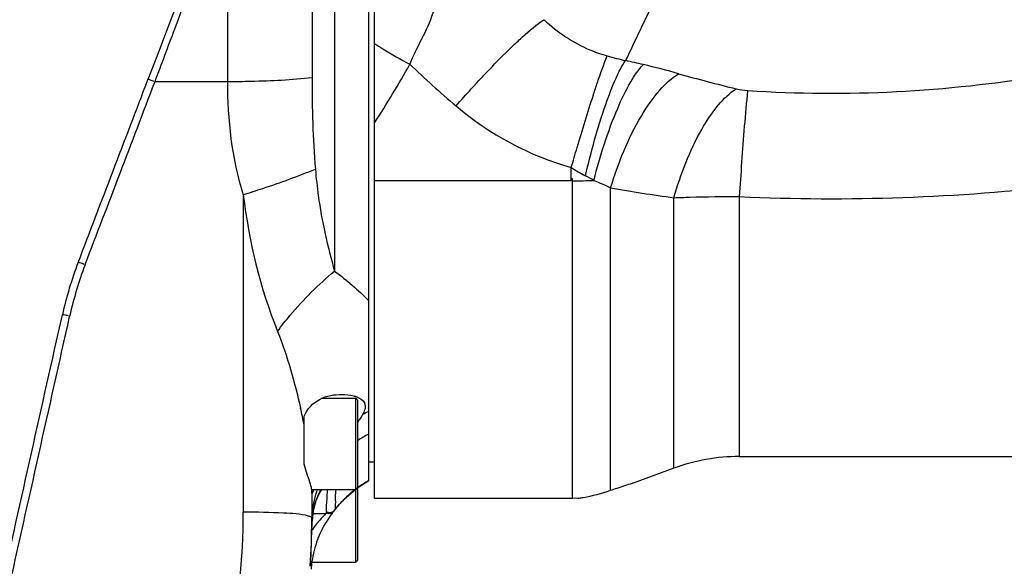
# Model space of a CAD drawing. Header units: millimetres. Extents: x 0 to 9512, y 0 to 6728.
# Tile 17 of 119: x 1780 to 2038, y 5196 to 5339. Entities that reach past the tile are written whole.
import ezdxf

# ---------------------------------------------------------------- set-up
doc = ezdxf.new("R2010")
doc.units = ezdxf.units.MM
doc.header["$LTSCALE"] = 523.16
doc.layers.get('0').update_dxf_attribs({"linetype": 'CONTINUOUS'})
for name, color, linetype in [('304102000126DXF_CONTINUOUS_LINE', 7, 'CONTINUOUS'), ('304103000094DXF_CONTINUOUS_LINE', 7, 'CONTINUOUS'), ('304107000022DXF_CONTINUOUS_LINE', 7, 'CONTINUOUS'), ('运动范围_DXF_DIMENSION', 7, 'CONTINUOUS')]:
    doc.layers.add(name, color=color, linetype=linetype)
doc.styles.get("Standard").update_dxf_attribs({"font": 'txt', "width": 0.7})
doc.dimstyles.new('DIMSTYLE_1', dxfattribs={"dimtxt": 80, "dimasz": 48, "dimexe": 1, "dimexo": 0, "dimgap": 2.5, "dimtad": 1, "dimdsep": 46, "dimtxsty": 'Standard', "dimblk": '_FILLED', "dimblk1": '_FILLED', "dimblk2": '_FILLED', "dimcen": 0.09, "dimclrt": 5, "dimazin": 2, "dimtp": 0.5, "dimtm": 0.5, "dimtfac": 1, "dimtofl": 0, "dimtmove": 0, "dimatfit": 3, "dimldrblk": '_FILLED', "dimfxl": 0, "dimtolj": 1, "dimarcsym": 0})

# ---------------------------------------------------------------- blocks, each defined once
blk = doc.blocks.new('_FILLED')
at = {"color": 0, "linetype": 'ByBlock'}
blk.add_solid([(0, 0), (-1, 0.1667), (-1, -0.1667)], dxfattribs=at)
blk = doc.blocks.new('*D34')
at = {"layer": '运动范围_DXF_DIMENSION', "color": 2, "linetype": 'Continuous', "transparency": 16777216}
for p, q in [((1715.32, 5107.35), (1715.32, 5594.42)), ((1972.82, 5479.23), (1972.82, 5594.42)), ((1844.07, 5586.42), (1365.23, 5586.42)), ((1715.32, 5586.42), (1844.07, 5586.42)), ((1972.82, 5586.42), (1844.07, 5586.42))]:
    blk.add_line(p, q, dxfattribs=at)
at = {"layer": '运动范围_DXF_DIMENSION', "color": 2, "linetype": 'Continuous', "transparency": 16777216, "xscale": 48, "yscale": 48, "zscale": 48, "rotation": 180}
blk.add_blockref('_FILLED', (1715.32, 5586.42), dxfattribs=at)
at = {"layer": '运动范围_DXF_DIMENSION', "color": 2, "linetype": 'Continuous', "transparency": 16777216, "xscale": 48, "yscale": 48, "zscale": 48}
blk.add_blockref('_FILLED', (1972.82, 5586.42), dxfattribs=at)

msp = doc.modelspace()

# ---------------------------------------------------------------- linework, layer by layer
at = {"layer": '304102000126DXF_CONTINUOUS_LINE', "color": 7, "linetype": 'Continuous'}
for p, q in [((1872.824, 5213.616), (1872.824, 5387.276)), ((1924.824, 5297.667), (1924.497, 5297.077)), ((1924.824, 5213.615), (1924.824, 5297.667)), ((1968.701, 5224.615), (2122.824, 5224.615)), ((1951.488, 5221.559), (1940.732, 5217.615)), ((1940.732, 5217.615), (1940.584, 5217.615)), ((1924.824, 5213.615), (1872.824, 5213.615)), ((1926.324, 5213.671), (1924.824, 5213.617)), ((1926.324, 5213.67), (1926.585, 5213.708)), ((1926.324, 5213.671), (1926.521, 5213.698))]:
    msp.add_line(p, q, dxfattribs=at)
at = {"layer": '304102000126DXF_CONTINUOUS_LINE', "color": 9, "linetype": 'Continuous'}
for p, q in [((1924.497, 5297.077), (1924.496, 5300.573)), ((1924.497, 5297.077), (1872.824, 5297.077)), ((1934.824, 5294.145), (1934.824, 5295.207)), ((1934.824, 5269.403), (1934.824, 5294.145)), ((1951.488, 5221.559), (1951.487, 5292.63)), ((1968.701, 5224.615), (1968.703, 5292.91)), ((1934.824, 5215.728), (1934.824, 5269.403))]:
    msp.add_line(p, q, dxfattribs=at)
for centre, radius, start, end in [((3956.081, 4376.311), 2230.804, 154.271978, 154.728288), ((1965.434, 5442.719), 117.125, 254.41116, 256.84581), ((2080.063, 5535.204), 286.808, 226.34285, 229.6131), ((1883.58, 5073.704), 260.869, 76.73571, 77.78394), ((1893.661, 5115.809), 217.575, 74.25336, 76.77565), ((2063.556, 5717.052), 407.211, 254.20397, 256.40029), ((1992.709, 5658.038), 337.955, 266.30488, 279.53804), ((1948.437, 5337.181), 43.741, 236.8151, 242.48844), ((1901.217, 5246.397), 58.589, 60.08984, 62.54222), ((1924.46, 5466.304), 169.227, 270.12329, 272.02234), ((1992.76, 5830.761), 538.388, 267.43896, 276.57424), ((2013.057, 5745.933), 457.465, 260.15325, 262.26514)]:
    msp.add_arc(centre, radius, start, end, dxfattribs=at)
at = {"layer": '304102000126DXF_CONTINUOUS_LINE', "color": 7, "linetype": 'Continuous'}
msp.add_arc((1968.701, 5174.615), 50, 90, 110.13626, dxfattribs=at)
at = {"layer": '304102000126DXF_CONTINUOUS_LINE', "color": 9, "linetype": 'Continuous'}
for points, knots in [([(1882.067, 5327.703), (1883.905, 5332.294), (1887.935, 5338.415), (1889.761, 5347.788), (1889.223, 5352.278), (1888.712, 5354.427)], [0, 0, 0, 0, 0.5261158, 0.7649169, 1, 1, 1, 1]), ([(1909.327, 5332.687), (1910.118, 5333.44), (1912.685, 5335.811), (1915.339, 5338.129), (1917.37, 5339.418)], [0, 0, 0, 0, 0.3123527, 1, 1, 1, 1]), ([(1917.369, 5339.419), (1920.835, 5336.121), (1926.326, 5332.452), (1932.391, 5330.339), (1933.959, 5329.902)], [0, 0, 0, 0, 0.7461537, 1, 1, 1, 1]), ([(1872.824, 5333.179), (1873.535, 5332.711), (1876.553, 5330.782), (1879.661, 5328.993), (1882.067, 5327.703)], [0, 0, 0, 0, 0.2376946, 1, 1, 1, 1]), ([(1894.226, 5316.746), (1895.549, 5318.254), (1900.426, 5323.712), (1905.478, 5329.022), (1909.327, 5332.687)], [0, 0, 0, 0, 0.2739468, 1, 1, 1, 1]), ([(1930.316, 5319.677), (1930.669, 5320.759), (1931.813, 5324.191), (1932.994, 5327.617), (1933.959, 5329.902)], [0, 0, 0, 0, 0.3145352, 1, 1, 1, 1]), ([(1928.232, 5298.386), (1929.714, 5304.71), (1932.058, 5313.409), (1935.881, 5323.423), (1937.774, 5327.239), (1938.78, 5328.666)], [0, 0, 0, 0, 0.6056747, 0.8371849, 1, 1, 1, 1]), ([(1930.435, 5297.18), (1932.089, 5303.62), (1934.851, 5312.495), (1939.631, 5322.515), (1942.122, 5326.278), (1943.435, 5327.614)], [0, 0, 0, 0, 0.5986754, 0.8313863, 1, 1, 1, 1]), ([(1934.824, 5295.207), (1936.813, 5301.765), (1940.469, 5310.836), (1947.173, 5320.603), (1950.844, 5324.085), (1952.707, 5325.218)], [0, 0, 0, 0, 0.5797, 0.8155236, 1, 1, 1, 1]), ([(1924.497, 5300.572), (1925.001, 5302.317), (1926.869, 5308.707), (1928.816, 5315.075), (1930.316, 5319.677)], [0, 0, 0, 0, 0.2728363, 1, 1, 1, 1]), ([(1951.488, 5292.63), (1953.251, 5298.832), (1956.522, 5307.43), (1962.666, 5316.763), (1966.066, 5320.124), (1967.805, 5321.258)], [0, 0, 0, 0, 0.5784074, 0.813732, 1, 1, 1, 1]), ([(1968.701, 5292.911), (1968.911, 5295.943), (1969.591, 5305.239), (1970.241, 5314.541), (1970.928, 5320.786)], [0, 0, 0, 0, 0.3260682, 1, 1, 1, 1]), ([(1951.487, 5292.63), (1952.882, 5292.689), (1958.618, 5292.893), (1964.359, 5292.95), (1968.703, 5292.911)], [0, 0, 0, 0, 0.2431751, 1, 1, 1, 1])]:
    msp.add_open_spline(points, degree=3, knots=knots, dxfattribs=at)
for points in [[(1872.824, 5312.285), (1876.046, 5317.337), (1879.167, 5322.459), (1882.067, 5327.703)], [(1967.805, 5321.258), (1968.829, 5321.011), (1969.878, 5320.855), (1970.928, 5320.786)], [(1894.226, 5316.746), (1902.94, 5309.334), (1913.479, 5303.654), (1924.496, 5300.573)], [(1930.43, 5297.182), (1931.919, 5296.581), (1933.388, 5295.926), (1934.824, 5295.207)]]:
    msp.add_open_spline(points, degree=3, dxfattribs=at)
at = {"layer": '304102000126DXF_CONTINUOUS_LINE', "color": 7, "linetype": 'Continuous'}
for points, knots in [([(1926.521, 5213.698), (1926.9, 5213.751), (1929.718, 5214.185), (1932.501, 5214.897), (1934.824, 5215.728)], [0, 0, 0, 0, 0.1344169, 1, 1, 1, 1]), ([(1934.824, 5215.728), (1935.407, 5215.936), (1937.315, 5216.602), (1939.241, 5217.216), (1940.584, 5217.615)], [0, 0, 0, 0, 0.3063942, 1, 1, 1, 1])]:
    msp.add_open_spline(points, degree=3, knots=knots, dxfattribs=at)
at = {"layer": '304103000094DXF_CONTINUOUS_LINE', "color": 9, "linetype": 'Continuous'}
for p, q in [((1862.324, 5410.615), (1862.324, 5273.332)), ((1856.393, 5380.386), (1856.393, 5324.244)), ((1834.15, 5373.164), (1834.15, 5323.185)), ((1815.084, 5322.997), (1815.155, 5323.183)), ((1815.084, 5322.997), (1815.155, 5323.183)), ((1815.155, 5323.183), (1834.15, 5323.185)), ((1838.324, 5293.411), (1838.324, 5210.024)), ((1796.759, 5274.988), (1796.808, 5275.118)), ((1796.762, 5274.987), (1796.808, 5275.118)), ((1792.709, 5261.446), (1792.75, 5261.628)), ((1792.709, 5261.446), (1792.75, 5261.628)), ((1856.323, 5215.665), (1856.324, 5215.444)), ((1856.324, 5215.433), (1856.324, 5215.587)), ((1856.708, 5209.636), (1860.114, 5209.636))]:
    msp.add_line(p, q, dxfattribs=at)
at = {"layer": '304103000094DXF_CONTINUOUS_LINE', "color": 7, "linetype": 'Continuous'}
for p, q in [((1871.324, 5218.291), (1871.324, 5380.22)), ((1854.324, 5232.89), (1854.324, 5235.202)), ((1854.324, 5222.568), (1854.324, 5225.01)), ((1872.824, 5223.115), (1871.324, 5223.115)), ((1856.324, 5215.592), (1856.323, 5215.665)), ((1856.324, 5215.44), (1856.324, 5207.851)), ((1856.805, 5215.831), (1856.662, 5215.476)), ((1856.889, 5210.819), (1857.501, 5213.055)), ((1856.488, 5208.203), (1856.889, 5210.819)), ((1862.335, 5210.579), (1862.28, 5210.506)), ((1856.316, 5205.403), (1856.488, 5208.203)), ((1856.308, 5204.972), (1856.316, 5205.403)), ((1856.307, 5204.895), (1856.308, 5204.971))]:
    msp.add_line(p, q, dxfattribs=at)
for points in [[(1824.993, 5353.987), (1823.982, 5351.4), (1822.944, 5348.736), (1821.879, 5345.998), (1820.789, 5343.189), (1819.676, 5340.31), (1818.539, 5337.367), (1817.381, 5334.361), (1816.203, 5331.296), (1815.007, 5328.178), (1813.288, 5323.686)], [(1868.371, 5216.37), (1869.392, 5217.111), (1871.324, 5218.291)], [(1857.501, 5213.055), (1858.241, 5214.792), (1858.945, 5215.934)], [(1862.277, 5210.502), (1863.632, 5212.129), (1865.411, 5213.952), (1867.34, 5215.621), (1867.806, 5215.959)]]:
    msp.add_lwpolyline(points, dxfattribs=at)
for centre, radius, start, end in [((1887.873, 5240.164), 99.473, 159.11059, 167.39434), ((1831.292, 5225.7), 27.353, 337.87019, 338.05066), ((1657.396, 5208.505), 198.928, 356.32606, 359.81174), ((1604.894, 5207.846), 251.43, 359.65513, 0.00108), ((1657.512, 5208.503), 198.812, 359.81217, 359.99991), ((1595.999, 5207.889), 260.325, 359.34116, 359.65751), ((1649.35, 5207.563), 206.974, 358.18652, 358.80564), ((1649.272, 5207.573), 207.052, 358.80315, 359.2589), ((1882.655, 5193.597), 26.473, 159.10863, 159.72142), ((1882.583, 5193.623), 26.397, 156.61797, 159.10521), ((1649.277, 5207.565), 207.047, 356.72969, 358.18649), ((1887.683, 5192.394), 31.659, 171.67155, 175.30586)]:
    msp.add_arc(centre, radius, start, end, dxfattribs=at)
at = {"layer": '304103000094DXF_CONTINUOUS_LINE', "color": 9, "linetype": 'Continuous'}
for centre, radius, start, end in [((1887.944, 5240.348), 97.543, 159.19892, 167.3988), ((1701.893, 5202.979), 155.338, 11.10206, 12.7784), ((1884.802, 5207.613), 31.847, 115.03856, 118.36738), ((1885.14, 5203.016), 30.756, 116.69259, 123.10921), ((1886.001, 5192.083), 30.038, 119.25034, 125.95221), ((1880.087, 5207.62), 23.793, 159.45882, 161.49623), ((1395.779, 5233.439), 467.207, 357.48782, 357.84302), ((1885.988, 5192.107), 30.011, 127.39736, 134.0015), ((1879.483, 5207.809), 23.161, 162.95861, 178.30143), ((1879.914, 5207.678), 23.61, 161.84851, 162.9602), ((1879.982, 5207.656), 23.682, 161.49753, 161.84889), ((1886.009, 5192.09), 30.038, 135.29145, 142.01009), ((1885.96, 5192.138), 29.969, 134.00438, 135.29051), ((1655.561, 5210.074), 182.763, 348.46783, 359.98422), ((1879.044, 5207.851), 22.72, 178.37238, 179.99953), ((1887.49, 5205.063), 31.163, 174.25917, 174.87708), ((1886.364, 5205.176), 30.032, 173.69207, 174.25766), ((1873.767, 5193.754), 20.848, 145.84431, 146.90153), ((1874.478, 5193.258), 21.715, 140.9885, 145.81317), ((1875.188, 5192.697), 22.62, 139.77745, 141.01624), ((1875.318, 5192.587), 22.79, 139.33031, 139.77853)]:
    msp.add_arc(centre, radius, start, end, dxfattribs=at)
for points, knots in [([(1815.155, 5323.183), (1816.875, 5327.8), (1823.122, 5344.492), (1829.452, 5361.154), (1834.15, 5373.164)], [0, 0, 0, 0, 0.2764139, 1, 1, 1, 1]), ([(1834.15, 5323.187), (1836.222, 5323.187), (1843.645, 5323.278), (1851.078, 5323.615), (1856.393, 5324.244)], [0, 0, 0, 0, 0.2791104, 1, 1, 1, 1]), ([(1813.288, 5323.686), (1813.335, 5323.81), (1814.077, 5323.524), (1814.431, 5323.438), (1814.785, 5323.273)], [0, 0, 0, 0, 0.2533161, 1, 1, 1, 1]), ([(1838.324, 5293.411), (1840.045, 5293.954), (1846.419, 5296.031), (1852.737, 5298.297), (1857.271, 5300.155)], [0, 0, 0, 0, 0.2691555, 1, 1, 1, 1]), ([(1857.271, 5300.155), (1857.474, 5297.821), (1858.411, 5288.758), (1860.468, 5279.838), (1862.324, 5273.332)], [0, 0, 0, 0, 0.2571824, 1, 1, 1, 1]), ([(1794.939, 5275.633), (1794.959, 5275.759), (1795.761, 5275.443), (1796.076, 5275.374), (1796.435, 5275.209)], [0, 0, 0, 0, 0.2451963, 1, 1, 1, 1]), ([(1847.324, 5257.5), (1848.365, 5258.933), (1852.861, 5264.662), (1858.062, 5269.841), (1862.324, 5273.332)], [0, 0, 0, 0, 0.2433068, 1, 1, 1, 1]), ([(1790.798, 5261.873), (1790.811, 5262.005), (1791.636, 5261.801), (1791.978, 5261.78), (1792.358, 5261.667)], [0, 0, 0, 0, 0.2509288, 1, 1, 1, 1]), ([(1860.342, 5215.883), (1860.314, 5215.018), (1860.292, 5212.939), (1859.982, 5210.847), (1860.114, 5209.636)], [0, 0, 0, 0, 0.4149704, 1, 1, 1, 1]), ([(1862.537, 5212.96), (1862.524, 5212.666), (1862.509, 5211.937), (1862.418, 5211.204), (1862.465, 5210.772)], [0, 0, 0, 0, 0.4040666, 1, 1, 1, 1]), ([(1862.335, 5210.579), (1862.244, 5210.463), (1862.052, 5210.231), (1861.836, 5210.021), (1861.717, 5209.926)], [0, 0, 0, 0, 0.4930787, 1, 1, 1, 1]), ([(1862.465, 5210.772), (1862.468, 5210.75), (1862.404, 5210.685), (1862.369, 5210.623), (1862.335, 5210.579)], [0, 0, 0, 0, 0.2873287, 1, 1, 1, 1]), ([(1855.443, 5208.973), (1853.319, 5209.526), (1847.548, 5209.81), (1841.852, 5210.024), (1838.324, 5210.024)], [0, 0, 0, 0, 0.3834646, 1, 1, 1, 1]), ([(1856.324, 5208.502), (1856.324, 5208.611), (1855.964, 5208.838), (1855.668, 5208.914), (1855.443, 5208.973)], [0, 0, 0, 0, 0.3176628, 1, 1, 1, 1]), ([(1859.971, 5209.474), (1859.865, 5209.369), (1859.194, 5208.715), (1858.545, 5208.037), (1858.032, 5207.44)], [0, 0, 0, 0, 0.1594955, 1, 1, 1, 1]), ([(1860.114, 5209.636), (1860.118, 5209.616), (1860.043, 5209.564), (1860.008, 5209.511), (1859.971, 5209.474)], [0, 0, 0, 0, 0.2791383, 1, 1, 1, 1]), ([(1860.868, 5209.59), (1860.761, 5209.592), (1860.529, 5209.638), (1860.324, 5209.753), (1860.223, 5209.826)], [0, 0, 0, 0, 0.4616891, 1, 1, 1, 1]), ([(1861.001, 5209.77), (1860.895, 5209.77), (1860.665, 5209.809), (1860.46, 5209.919), (1860.359, 5209.989)], [0, 0, 0, 0, 0.4636967, 1, 1, 1, 1]), ([(1861.717, 5209.926), (1861.594, 5209.828), (1861.332, 5209.656), (1861.02, 5209.586), (1860.868, 5209.59)], [0, 0, 0, 0, 0.5099552, 1, 1, 1, 1])]:
    msp.add_open_spline(points, degree=3, knots=knots, dxfattribs=at)
for points in [[(1856.393, 5324.244), (1856.393, 5316.209), (1856.575, 5308.16), (1857.271, 5300.155)], [(1796.808, 5275.118), (1802.899, 5291.078), (1808.991, 5307.037), (1815.084, 5322.997)], [(1834.15, 5323.185), (1834.15, 5313.163), (1835.263, 5302.954), (1838.324, 5293.411)], [(1838.324, 5293.411), (1839.798, 5281.159), (1842.747, 5268.96), (1847.324, 5257.5)], [(1862.324, 5273.332), (1865.514, 5270.975), (1868.519, 5268.353), (1871.324, 5265.548)], [(1776.491, 5188.835), (1781.895, 5213.039), (1787.301, 5237.243), (1792.709, 5261.446)], [(1847.324, 5257.5), (1849.926, 5250.982), (1851.833, 5244.181), (1853.384, 5237.336)], [(1857.799, 5213.956), (1858.082, 5214.659), (1858.421, 5215.344), (1858.831, 5215.981)], [(1856.514, 5208.475), (1856.72, 5210.34), (1857.098, 5212.216), (1857.799, 5213.956)], [(1862.465, 5210.772), (1862.098, 5210.309), (1861.593, 5209.77), (1861.001, 5209.77)], [(1856.308, 5204.971), (1856.322, 5205.931), (1856.366, 5206.89), (1856.451, 5207.846)]]:
    msp.add_open_spline(points, degree=3, dxfattribs=at)
at = {"layer": '304103000094DXF_CONTINUOUS_LINE', "color": 7, "linetype": 'Continuous'}
for points in [[(1794.939, 5275.633), (1801.054, 5291.65), (1807.17, 5307.666), (1813.287, 5323.683)], [(1774.539, 5189.108), (1779.957, 5213.363), (1785.376, 5237.618), (1790.798, 5261.873)], [(1864.253, 5240.934), (1865.299, 5240.934), (1866.359, 5240.826), (1867.369, 5240.551)], [(1868.118, 5240.309), (1868.923, 5240), (1869.779, 5239.483), (1870.145, 5238.702)], [(1870.145, 5238.702), (1870.396, 5238.166), (1870.392, 5237.499), (1870.234, 5236.929)], [(1870.234, 5236.929), (1870.108, 5236.476), (1869.903, 5236.044), (1869.67, 5235.635)], [(1869.67, 5235.635), (1869.279, 5234.945), (1868.828, 5234.289), (1868.36, 5233.647)], [(1857.823, 5202.772), (1857.133, 5200.904), (1856.648, 5198.95), (1856.358, 5196.98)]]:
    msp.add_open_spline(points, degree=3, dxfattribs=at)
for points, knots in [([(1854.324, 5235.202), (1855.04, 5237.11), (1858.182, 5240.269), (1862.286, 5240.934), (1864.253, 5240.934)], [0, 0, 0, 0, 0.508827, 1, 1, 1, 1]), ([(1867.369, 5240.551), (1867.497, 5240.517), (1867.749, 5240.442), (1867.996, 5240.355), (1868.118, 5240.309)], [0, 0, 0, 0, 0.5034963, 1, 1, 1, 1]), ([(1856.149, 5216.723), (1856.052, 5217.112), (1855.457, 5219.066), (1854.763, 5220.988), (1854.324, 5222.568)], [0, 0, 0, 0, 0.196416, 1, 1, 1, 1]), ([(1856.323, 5215.665), (1856.32, 5215.824), (1856.275, 5216.181), (1856.198, 5216.53), (1856.149, 5216.723)], [0, 0, 0, 0, 0.4443581, 1, 1, 1, 1]), ([(1856.63, 5215.396), (1856.616, 5215.361), (1856.589, 5215.295), (1856.561, 5215.23), (1856.548, 5215.199)], [0, 0, 0, 0, 0.5328382, 1, 1, 1, 1]), ([(1856.39, 5214.934), (1856.354, 5214.934), (1856.339, 5215.132), (1856.33, 5215.23), (1856.328, 5215.328)], [0, 0, 0, 0, 0.2691482, 1, 1, 1, 1]), ([(1856.548, 5215.199), (1856.519, 5215.132), (1856.478, 5215.054), (1856.42, 5214.934), (1856.39, 5214.934)], [0, 0, 0, 0, 0.7059611, 1, 1, 1, 1]), ([(1862.277, 5210.503), (1862.056, 5210.219), (1860.502, 5208.254), (1859.206, 5206.068), (1858.354, 5204.099)], [0, 0, 0, 0, 0.143697, 1, 1, 1, 1])]:
    msp.add_open_spline(points, degree=3, knots=knots, dxfattribs=at)
at = {"layer": '304107000022DXF_CONTINUOUS_LINE', "color": 7, "linetype": 'Continuous'}
for p, q in [((1859.121, 5239.934), (1867.824, 5239.934)), ((1868.324, 5239.434), (1868.324, 5216.434)), ((1854.324, 5225.01), (1854.324, 5232.855)), ((1856.279, 5215.934), (1867.824, 5215.934)), ((1868.324, 5216.336), (1868.324, 5197.376)), ((1856.346, 5196.876), (1867.824, 5196.876))]:
    msp.add_line(p, q, dxfattribs=at)
at = {"layer": '304107000022DXF_CONTINUOUS_LINE', "color": 9, "linetype": 'Continuous'}
for p, q in [((1867.824, 5239.934), (1867.824, 5215.934)), ((1867.824, 5215.934), (1867.824, 5196.876))]:
    msp.add_line(p, q, dxfattribs=at)
at = {"layer": '304107000022DXF_CONTINUOUS_LINE', "color": 7, "linetype": 'Continuous'}
for centre, start, end in [((1867.824, 5239.434), 0, 90), ((1867.824, 5216.434), 270, 360), ((1867.824, 5197.376), 270, 360)]:
    msp.add_arc(centre, 0.5, start, end, dxfattribs=at)

# ---------------------------------------------------------------- dimensions: what is measured, and where the dimension line sits
at = {"layer": '运动范围_DXF_DIMENSION', "color": 2, "linetype": 'Continuous'}
dim = msp.add_linear_dim(base=(1715.324, 5586.424), p1=(1972.824, 5479.228), p2=(1715.324, 5107.349), angle=180, dimstyle='DIMSTYLE_1', dxfattribs=at)
dim.commit()
dim.dimension.update_dxf_attribs({"geometry": '*D34', "text_midpoint": (1365.23, 5586.424), "dimtype": 160})

doc.saveas('drawing.dxf')
